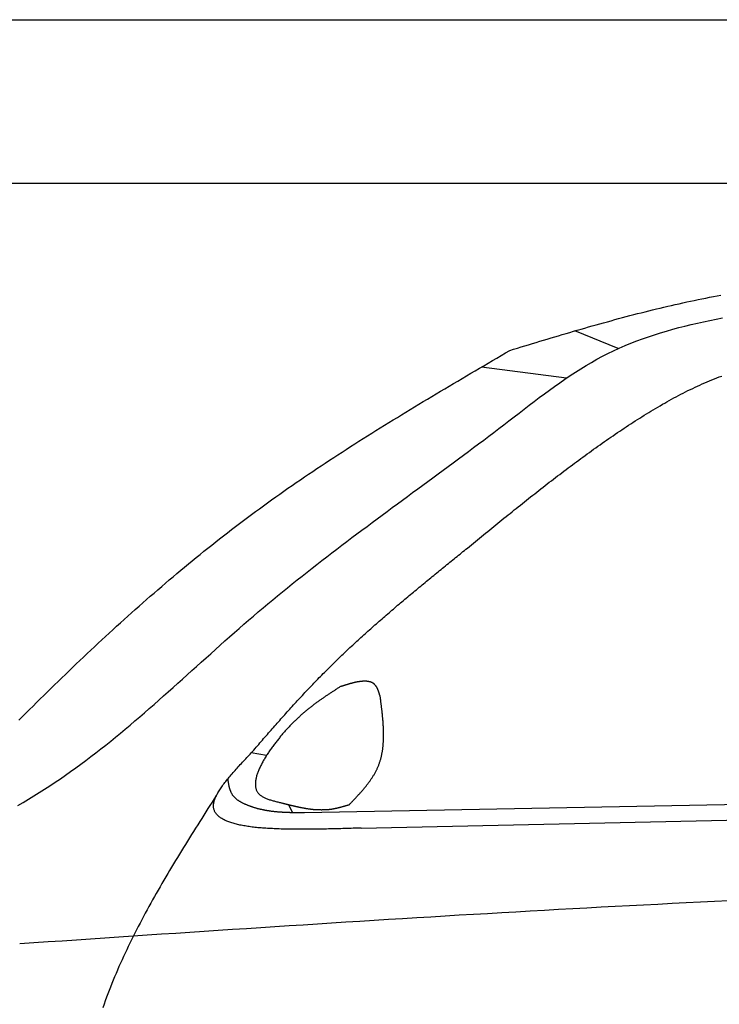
# Model space of a CAD drawing. Extents: x 562 to 7231, y 5467 to 12826.
# Tile 48 of 74: x 2742 to 3597, y 11313 to 12516. Entities that reach past the tile are written whole.
import ezdxf

# ---------------------------------------------------------------- set-up
doc = ezdxf.new("R2010")
doc.units = 0
doc.layers.get('0').update_dxf_attribs({"linetype": 'CONTINUOUS'})
doc.layers.add('CAR', color=10, linetype='CONTINUOUS')

msp = doc.modelspace()

# ---------------------------------------------------------------- linework, layer by layer
for p, q in [((872.775, 12515.902), (6472.775, 12515.902)), ((6272.775, 12315.902), (1072.775, 12315.902))]:
    msp.add_line(p, q)
at = {"layer": 'CAR'}
for p, q in [((3473.46, 12113.938), (3420.318, 12135.525)), ((3410.153, 12077.856), (3306.366, 12091.374)), ((3043.908, 11616.789), (3025.326, 11620.041)), ((5324.735, 11588.293), (3090.19, 11546.805)), ((3159.672, 11528.063), (5331.428, 11575.054)), ((3070.828, 11556.727), (3075.549, 11546.895))]:
    msp.add_line(p, q, dxfattribs=at)
for points in [[(3341.19, 12111.8, 0), (3345.76, 12113.2, 0), (3350.33, 12114.6, 0), (3354.9, 12116, 0), (3359.48, 12117.4, 0), (3364.05, 12118.7, 0), (3368.62, 12120.1, 0), (3373.19, 12121.5, 0), (3377.76, 12122.9, 0), (3382.33, 12124.3, 0), (3386.91, 12125.6, 0), (3391.48, 12127, 0), (3396.06, 12128.4, 0), (3400.63, 12129.7, 0), (3405.21, 12131.1, 0), (3409.79, 12132.4, 0), (3414.36, 12133.8, 0), (3418.94, 12135.1, 0), (3423.52, 12136.5, 0), (3428.11, 12137.8, 0), (3432.69, 12139.1, 0), (3437.27, 12140.4, 0), (3441.86, 12141.7, 0), (3446.45, 12143, 0), (3451.03, 12144.3, 0), (3455.62, 12145.6, 0), (3460.22, 12146.9, 0), (3464.81, 12148.1, 0), (3469.4, 12149.4, 0), (3474, 12150.6, 0), (3478.6, 12151.9, 0), (3483.2, 12153.1, 0), (3487.81, 12154.3, 0), (3492.41, 12155.5, 0), (3497.02, 12156.7, 0), (3501.63, 12157.9, 0), (3506.24, 12159, 0), (3510.85, 12160.2, 0), (3515.47, 12161.3, 0), (3520.09, 12162.5, 0), (3524.71, 12163.6, 0), (3529.34, 12164.7, 0), (3533.96, 12165.8, 0), (3538.59, 12166.8, 0), (3543.23, 12167.9, 0), (3547.86, 12168.9, 0), (3552.5, 12170, 0), (3557.14, 12171, 0), (3561.78, 12172, 0), (3566.43, 12172.9, 0), (3571.08, 12173.9, 0), (3575.73, 12174.9, 0), (3580.39, 12175.8, 0), (3585.05, 12176.7, 0), (3589.71, 12177.6, 0), (3594.37, 12178.5, 0), (3599.03, 12179.4, 0)], [(2739.96, 11555.7, 0), (2746.63, 11559.5, 0), (2753.26, 11563.4, 0), (2759.84, 11567.4, 0), (2766.38, 11571.5, 0), (2772.87, 11575.6, 0), (2779.32, 11579.7, 0), (2785.72, 11584, 0), (2792.07, 11588.3, 0), (2798.39, 11592.7, 0), (2804.66, 11597.1, 0), (2810.89, 11601.6, 0), (2817.09, 11606.1, 0), (2823.25, 11610.7, 0), (2829.38, 11615.4, 0), (2835.47, 11620.1, 0), (2841.53, 11624.8, 0), (2847.56, 11629.6, 0), (2853.57, 11634.4, 0), (2859.54, 11639.3, 0), (2865.49, 11644.2, 0), (2871.42, 11649.1, 0), (2877.33, 11654, 0), (2883.21, 11659, 0), (2889.08, 11664.1, 0), (2894.92, 11669.1, 0), (2900.75, 11674.2, 0), (2906.57, 11679.3, 0), (2912.37, 11684.4, 0), (2918.16, 11689.5, 0), (2923.94, 11694.6, 0), (2929.71, 11699.8, 0), (2935.48, 11705, 0), (2941.23, 11710.1, 0), (2946.99, 11715.3, 0), (2952.74, 11720.5, 0), (2958.49, 11725.7, 0), (2964.24, 11730.9, 0), (2969.99, 11736, 0), (2975.74, 11741.2, 0), (2981.5, 11746.4, 0), (2987.27, 11751.5, 0), (2993.04, 11756.7, 0), (2998.82, 11761.8, 0), (3004.62, 11766.9, 0), (3010.42, 11772, 0), (3016.24, 11777.1, 0), (3022.08, 11782.1, 0), (3027.93, 11787.2, 0), (3033.8, 11792.2, 0), (3039.69, 11797.1, 0), (3045.59, 11802.1, 0), (3051.52, 11807, 0), (3057.46, 11811.9, 0), (3063.41, 11816.8, 0), (3069.39, 11821.6, 0), (3075.37, 11826.4, 0), (3081.38, 11831.3, 0), (3087.39, 11836, 0), (3093.43, 11840.8, 0), (3099.47, 11845.6, 0), (3105.53, 11850.3, 0), (3111.6, 11855, 0), (3117.68, 11859.7, 0), (3123.77, 11864.4, 0), (3129.87, 11869, 0), (3135.99, 11873.7, 0), (3142.11, 11878.3, 0), (3148.24, 11883, 0), (3154.38, 11887.6, 0), (3160.53, 11892.2, 0), (3166.69, 11896.8, 0), (3172.85, 11901.4, 0), (3179.02, 11906, 0), (3185.2, 11910.6, 0), (3191.38, 11915.1, 0), (3197.57, 11919.7, 0), (3203.76, 11924.3, 0), (3209.95, 11928.9, 0), (3216.15, 11933.4, 0), (3222.35, 11938, 0), (3228.56, 11942.5, 0), (3234.76, 11947.1, 0), (3240.97, 11951.7, 0), (3247.18, 11956.2, 0), (3253.39, 11960.8, 0), (3259.6, 11965.4, 0), (3265.8, 11970, 0), (3272.01, 11974.6, 0), (3278.22, 11979.2, 0), (3284.42, 11983.8, 0), (3290.62, 11988.4, 0), (3296.81, 11993, 0), (3303.01, 11997.7, 0), (3309.2, 12002.3, 0), (3315.38, 12007, 0), (3321.56, 12011.6, 0), (3327.73, 12016.3, 0), (3333.9, 12021, 0), (3340.06, 12025.8, 0), (3346.21, 12030.5, 0), (3352.36, 12035.2, 0), (3358.52, 12040, 0), (3364.68, 12044.7, 0), (3370.86, 12049.4, 0), (3377.05, 12054.1, 0), (3383.26, 12058.7, 0), (3389.5, 12063.3, 0), (3395.77, 12067.8, 0), (3402.07, 12072.3, 0), (3408.4, 12076.7, 0), (3414.79, 12081, 0), (3421.21, 12085.2, 0), (3427.69, 12089.3, 0), (3434.23, 12093.3, 0), (3440.83, 12097.2, 0), (3447.49, 12100.9, 0), (3454.21, 12104.6, 0), (3461.02, 12108, 0), (3467.89, 12111.4, 0), (3474.84, 12114.6, 0), (3481.86, 12117.6, 0), (3488.94, 12120.5, 0), (3496.08, 12123.3, 0), (3503.28, 12126, 0), (3510.54, 12128.5, 0), (3517.85, 12130.9, 0), (3525.2, 12133.2, 0), (3532.6, 12135.5, 0), (3540.05, 12137.6, 0), (3547.53, 12139.6, 0), (3555.05, 12141.5, 0), (3562.59, 12143.3, 0), (3570.17, 12145.1, 0), (3577.77, 12146.8, 0), (3585.4, 12148.4, 0), (3593.04, 12149.9, 0), (3600.7, 12151.4, 0)], [(2741.24, 11659.8, 0), (2745.6, 11664.2, 0), (2749.95, 11668.5, 0), (2754.31, 11672.9, 0), (2758.68, 11677.2, 0), (2763.05, 11681.5, 0), (2767.43, 11685.9, 0), (2771.81, 11690.2, 0), (2776.2, 11694.5, 0), (2780.59, 11698.8, 0), (2784.99, 11703.1, 0), (2789.4, 11707.3, 0), (2793.81, 11711.6, 0), (2798.23, 11715.9, 0), (2802.66, 11720.1, 0), (2807.09, 11724.4, 0), (2811.53, 11728.6, 0), (2815.98, 11732.9, 0), (2820.43, 11737.1, 0), (2824.89, 11741.3, 0), (2829.36, 11745.5, 0), (2833.83, 11749.7, 0), (2838.32, 11753.9, 0), (2842.81, 11758.1, 0), (2847.31, 11762.2, 0), (2851.81, 11766.4, 0), (2856.33, 11770.5, 0), (2860.85, 11774.7, 0), (2865.38, 11778.8, 0), (2869.93, 11782.9, 0), (2874.47, 11787, 0), (2879.03, 11791.1, 0), (2883.6, 11795.1, 0), (2888.18, 11799.2, 0), (2892.76, 11803.3, 0), (2897.36, 11807.3, 0), (2901.96, 11811.3, 0), (2906.57, 11815.3, 0), (2911.2, 11819.3, 0), (2915.83, 11823.3, 0), (2920.47, 11827.3, 0), (2925.13, 11831.3, 0), (2929.79, 11835.2, 0), (2934.47, 11839.2, 0), (2939.15, 11843.1, 0), (2943.85, 11847, 0), (2948.56, 11850.9, 0), (2953.27, 11854.8, 0), (2958, 11858.6, 0), (2962.74, 11862.5, 0), (2967.49, 11866.3, 0), (2972.26, 11870.2, 0), (2977.03, 11874, 0), (2981.82, 11877.8, 0), (2986.62, 11881.5, 0), (2991.43, 11885.3, 0), (2996.25, 11889, 0), (3001.08, 11892.8, 0), (3005.93, 11896.5, 0), (3010.79, 11900.2, 0), (3015.67, 11903.9, 0), (3020.55, 11907.5, 0), (3025.45, 11911.2, 0), (3030.36, 11914.8, 0), (3035.29, 11918.4, 0), (3040.22, 11922, 0), (3045.17, 11925.6, 0), (3050.14, 11929.2, 0), (3055.11, 11932.7, 0), (3060.1, 11936.2, 0), (3065.1, 11939.8, 0), (3070.11, 11943.3, 0), (3075.13, 11946.8, 0), (3080.16, 11950.2, 0), (3085.21, 11953.7, 0), (3090.26, 11957.1, 0), (3095.33, 11960.6, 0), (3100.4, 11964, 0), (3105.49, 11967.4, 0), (3110.58, 11970.8, 0), (3115.69, 11974.2, 0), (3120.8, 11977.5, 0), (3125.93, 11980.9, 0), (3131.06, 11984.2, 0), (3136.2, 11987.6, 0), (3141.35, 11990.9, 0), (3146.51, 11994.2, 0), (3151.67, 11997.5, 0), (3156.85, 12000.8, 0), (3162.03, 12004.1, 0), (3167.22, 12007.4, 0), (3172.42, 12010.6, 0), (3177.62, 12013.9, 0), (3182.83, 12017.1, 0), (3188.04, 12020.4, 0), (3193.27, 12023.6, 0), (3198.5, 12026.8, 0), (3203.73, 12030, 0), (3208.97, 12033.2, 0), (3214.22, 12036.4, 0), (3219.47, 12039.6, 0), (3224.73, 12042.8, 0), (3229.99, 12046, 0), (3235.25, 12049.2, 0), (3240.52, 12052.3, 0), (3245.8, 12055.5, 0), (3251.07, 12058.6, 0), (3256.36, 12061.8, 0), (3261.64, 12064.9, 0), (3266.93, 12068.1, 0), (3272.22, 12071.2, 0), (3277.52, 12074.4, 0), (3282.81, 12077.5, 0), (3288.11, 12080.6, 0), (3293.42, 12083.8, 0), (3298.72, 12086.9, 0), (3304.02, 12090, 0), (3309.33, 12093.1, 0), (3314.64, 12096.2, 0), (3319.95, 12099.4, 0), (3325.26, 12102.5, 0), (3330.57, 12105.6, 0), (3335.88, 12108.7, 0), (3341.19, 12111.8, 0)], [(3289.24, 11870.2, 0), (3291.72, 11872.2, 0), (3294.2, 11874.3, 0), (3296.68, 11876.3, 0), (3299.17, 11878.3, 0), (3301.65, 11880.4, 0), (3304.13, 11882.4, 0), (3306.61, 11884.4, 0), (3309.1, 11886.5, 0), (3311.58, 11888.5, 0), (3314.06, 11890.5, 0), (3316.55, 11892.5, 0), (3319.04, 11894.6, 0), (3321.52, 11896.6, 0), (3324.01, 11898.6, 0), (3326.5, 11900.6, 0), (3328.99, 11902.7, 0), (3331.48, 11904.7, 0), (3333.97, 11906.7, 0), (3336.47, 11908.7, 0), (3338.96, 11910.7, 0), (3341.46, 11912.7, 0), (3343.96, 11914.7, 0), (3346.46, 11916.8, 0), (3348.96, 11918.8, 0), (3351.47, 11920.8, 0), (3353.97, 11922.8, 0), (3356.48, 11924.8, 0), (3358.99, 11926.8, 0), (3361.5, 11928.8, 0), (3364.02, 11930.8, 0), (3366.53, 11932.8, 0), (3369.05, 11934.7, 0), (3371.57, 11936.7, 0), (3374.1, 11938.7, 0), (3376.63, 11940.7, 0), (3379.16, 11942.7, 0), (3381.69, 11944.7, 0), (3384.22, 11946.6, 0), (3386.76, 11948.6, 0), (3389.3, 11950.6, 0), (3391.85, 11952.5, 0), (3394.39, 11954.5, 0), (3396.94, 11956.4, 0), (3399.5, 11958.4, 0), (3402.05, 11960.3, 0), (3404.61, 11962.3, 0), (3407.18, 11964.2, 0), (3409.75, 11966.2, 0), (3412.32, 11968.1, 0), (3414.89, 11970, 0), (3417.47, 11972, 0), (3420.06, 11973.9, 0), (3422.64, 11975.8, 0), (3425.23, 11977.7, 0), (3427.83, 11979.6, 0), (3430.43, 11981.5, 0), (3433.03, 11983.4, 0), (3435.64, 11985.3, 0), (3438.25, 11987.2, 0), (3440.87, 11989.1, 0), (3443.49, 11991, 0), (3446.12, 11992.8, 0), (3448.75, 11994.7, 0), (3451.38, 11996.6, 0), (3454.03, 11998.4, 0), (3456.67, 12000.3, 0), (3459.32, 12002.1, 0), (3461.98, 12004, 0), (3464.64, 12005.8, 0), (3467.31, 12007.6, 0), (3469.98, 12009.5, 0), (3472.66, 12011.3, 0), (3475.34, 12013.1, 0), (3478.03, 12014.9, 0), (3480.72, 12016.7, 0), (3483.42, 12018.5, 0), (3486.13, 12020.3, 0), (3488.84, 12022.1, 0), (3491.56, 12023.8, 0), (3494.28, 12025.6, 0), (3497.01, 12027.4, 0), (3499.75, 12029.1, 0), (3502.49, 12030.8, 0), (3505.24, 12032.5, 0), (3507.99, 12034.2, 0), (3510.75, 12035.9, 0), (3513.52, 12037.6, 0), (3516.29, 12039.3, 0), (3519.08, 12041, 0), (3521.86, 12042.6, 0), (3524.66, 12044.2, 0), (3527.46, 12045.9, 0), (3530.27, 12047.5, 0), (3533.08, 12049, 0), (3535.9, 12050.6, 0), (3538.73, 12052.2, 0), (3541.57, 12053.7, 0), (3544.41, 12055.2, 0), (3547.26, 12056.8, 0), (3550.12, 12058.2, 0), (3552.99, 12059.7, 0), (3555.86, 12061.2, 0), (3558.74, 12062.6, 0), (3561.63, 12064, 0), (3564.52, 12065.4, 0), (3567.43, 12066.8, 0), (3570.34, 12068.1, 0), (3573.26, 12069.5, 0), (3576.19, 12070.8, 0), (3579.12, 12072.1, 0), (3582.07, 12073.4, 0), (3585.02, 12074.6, 0), (3587.98, 12075.8, 0), (3590.95, 12077, 0), (3593.92, 12078.2, 0), (3596.91, 12079.3, 0), (3599.9, 12080.5, 0)], [(3025.33, 11620, 0), (3026.83, 11621.8, 0), (3028.33, 11623.5, 0), (3029.84, 11625.2, 0), (3031.34, 11627, 0), (3032.85, 11628.7, 0), (3034.35, 11630.4, 0), (3035.86, 11632.2, 0), (3037.36, 11633.9, 0), (3038.87, 11635.6, 0), (3040.38, 11637.4, 0), (3041.88, 11639.1, 0), (3043.39, 11640.8, 0), (3044.9, 11642.5, 0), (3046.41, 11644.3, 0), (3047.92, 11646, 0), (3049.43, 11647.7, 0), (3050.94, 11649.4, 0), (3052.46, 11651.2, 0), (3053.97, 11652.9, 0), (3055.49, 11654.6, 0), (3057.01, 11656.3, 0), (3058.52, 11658, 0), (3060.05, 11659.7, 0), (3061.57, 11661.5, 0), (3063.09, 11663.2, 0), (3064.61, 11664.9, 0), (3066.14, 11666.6, 0), (3067.67, 11668.3, 0), (3069.2, 11670, 0), (3070.73, 11671.7, 0), (3072.26, 11673.4, 0), (3073.8, 11675.1, 0), (3075.34, 11676.8, 0), (3076.88, 11678.5, 0), (3078.42, 11680.2, 0), (3079.96, 11681.9, 0), (3081.51, 11683.6, 0), (3083.06, 11685.3, 0), (3084.61, 11687, 0), (3086.17, 11688.6, 0), (3087.72, 11690.3, 0), (3089.28, 11692, 0), (3090.84, 11693.7, 0), (3092.41, 11695.3, 0), (3093.98, 11697, 0), (3095.55, 11698.7, 0), (3097.12, 11700.3, 0), (3098.7, 11702, 0), (3100.28, 11703.6, 0), (3101.86, 11705.3, 0), (3103.44, 11706.9, 0), (3105.03, 11708.6, 0), (3106.63, 11710.2, 0), (3108.22, 11711.9, 0), (3109.82, 11713.5, 0), (3111.42, 11715.1, 0), (3113.03, 11716.8, 0), (3114.64, 11718.4, 0), (3116.25, 11720, 0), (3117.87, 11721.6, 0), (3119.49, 11723.2, 0), (3121.11, 11724.8, 0), (3122.74, 11726.5, 0), (3124.37, 11728.1, 0), (3126, 11729.7, 0), (3127.64, 11731.3, 0), (3129.28, 11732.8, 0), (3130.92, 11734.4, 0), (3132.57, 11736, 0), (3134.22, 11737.6, 0), (3135.87, 11739.2, 0), (3137.53, 11740.8, 0), (3139.19, 11742.3, 0), (3140.85, 11743.9, 0), (3142.51, 11745.5, 0), (3144.18, 11747, 0), (3145.85, 11748.6, 0), (3147.52, 11750.2, 0), (3149.2, 11751.7, 0), (3150.88, 11753.3, 0), (3152.56, 11754.8, 0), (3154.24, 11756.4, 0), (3155.93, 11757.9, 0), (3157.62, 11759.5, 0), (3159.31, 11761, 0), (3161, 11762.6, 0), (3162.7, 11764.1, 0), (3164.4, 11765.6, 0), (3166.1, 11767.2, 0), (3167.81, 11768.7, 0), (3169.51, 11770.2, 0), (3171.22, 11771.7, 0), (3172.93, 11773.3, 0), (3174.65, 11774.8, 0), (3176.36, 11776.3, 0), (3178.08, 11777.8, 0), (3179.8, 11779.3, 0), (3181.52, 11780.8, 0), (3183.25, 11782.3, 0), (3184.97, 11783.8, 0), (3186.7, 11785.3, 0), (3188.43, 11786.8, 0), (3190.16, 11788.3, 0), (3191.9, 11789.8, 0), (3193.63, 11791.3, 0), (3195.37, 11792.8, 0), (3197.11, 11794.3, 0), (3198.85, 11795.8, 0), (3200.6, 11797.3, 0), (3202.34, 11798.8, 0), (3204.09, 11800.3, 0), (3205.84, 11801.8, 0), (3207.59, 11803.2, 0), (3209.34, 11804.7, 0), (3211.09, 11806.2, 0), (3212.85, 11807.7, 0), (3214.6, 11809.1, 0), (3216.36, 11810.6, 0), (3218.12, 11812.1, 0), (3219.88, 11813.6, 0), (3221.64, 11815, 0), (3223.4, 11816.5, 0), (3225.17, 11818, 0), (3226.93, 11819.4, 0), (3228.7, 11820.9, 0), (3230.47, 11822.4, 0), (3232.24, 11823.8, 0), (3234.01, 11825.3, 0), (3235.78, 11826.7, 0), (3237.55, 11828.2, 0), (3239.32, 11829.7, 0), (3241.1, 11831.1, 0), (3242.87, 11832.6, 0), (3244.65, 11834, 0), (3246.43, 11835.5, 0), (3248.2, 11836.9, 0), (3249.98, 11838.4, 0), (3251.76, 11839.8, 0), (3253.54, 11841.3, 0), (3255.32, 11842.7, 0), (3257.1, 11844.2, 0), (3258.89, 11845.6, 0), (3260.67, 11847.1, 0), (3262.45, 11848.5, 0), (3264.24, 11850, 0), (3266.02, 11851.4, 0), (3267.8, 11852.9, 0), (3269.59, 11854.3, 0), (3271.37, 11855.8, 0), (3273.16, 11857.2, 0), (3274.95, 11858.7, 0), (3276.73, 11860.1, 0), (3278.52, 11861.6, 0), (3280.31, 11863, 0), (3282.09, 11864.4, 0), (3283.88, 11865.9, 0), (3285.67, 11867.3, 0), (3287.45, 11868.8, 0), (3289.24, 11870.2, 0)], [(3182.85, 11688.4, 0), (3182.74, 11688.8, 0), (3182.64, 11689.2, 0), (3182.53, 11689.6, 0), (3182.42, 11690, 0), (3182.31, 11690.3, 0), (3182.2, 11690.7, 0), (3182.09, 11691.1, 0), (3181.98, 11691.5, 0), (3181.87, 11691.8, 0), (3181.75, 11692.2, 0), (3181.64, 11692.6, 0), (3181.52, 11693, 0), (3181.41, 11693.3, 0), (3181.29, 11693.7, 0), (3181.17, 11694.1, 0), (3181.05, 11694.4, 0), (3180.93, 11694.8, 0), (3180.8, 11695.1, 0), (3180.68, 11695.5, 0), (3180.55, 11695.8, 0), (3180.42, 11696.2, 0), (3180.29, 11696.5, 0), (3180.15, 11696.9, 0), (3180.01, 11697.2, 0), (3179.87, 11697.5, 0), (3179.73, 11697.9, 0), (3179.59, 11698.2, 0), (3179.44, 11698.5, 0), (3179.29, 11698.8, 0), (3179.14, 11699.2, 0), (3178.98, 11699.5, 0), (3178.82, 11699.8, 0), (3178.66, 11700.1, 0), (3178.49, 11700.3, 0), (3178.32, 11700.6, 0), (3178.14, 11700.9, 0), (3177.97, 11701.2, 0), (3177.78, 11701.5, 0), (3177.6, 11701.7, 0), (3177.41, 11702, 0), (3177.22, 11702.2, 0), (3177.02, 11702.5, 0), (3176.82, 11702.7, 0), (3176.61, 11702.9, 0), (3176.4, 11703.2, 0), (3176.18, 11703.4, 0), (3175.96, 11703.6, 0), (3175.74, 11703.8, 0), (3175.51, 11704, 0), (3175.28, 11704.2, 0), (3175.05, 11704.4, 0), (3174.81, 11704.6, 0), (3174.57, 11704.7, 0), (3174.32, 11704.9, 0), (3174.07, 11705.1, 0), (3173.82, 11705.2, 0), (3173.56, 11705.4, 0), (3173.3, 11705.5, 0), (3173.03, 11705.7, 0), (3172.76, 11705.8, 0), (3172.49, 11705.9, 0), (3172.21, 11706.1, 0), (3171.93, 11706.2, 0), (3171.65, 11706.3, 0), (3171.37, 11706.4, 0), (3171.08, 11706.5, 0), (3170.78, 11706.6, 0), (3170.49, 11706.7, 0), (3170.19, 11706.8, 0), (3169.88, 11706.9, 0), (3169.58, 11706.9, 0), (3169.27, 11707, 0), (3168.96, 11707.1, 0), (3168.64, 11707.1, 0), (3168.32, 11707.2, 0), (3168, 11707.3, 0), (3167.67, 11707.3, 0), (3167.35, 11707.4, 0), (3167.02, 11707.4, 0), (3166.68, 11707.4, 0), (3166.35, 11707.5, 0), (3166.01, 11707.5, 0), (3165.67, 11707.5, 0), (3165.32, 11707.5, 0), (3164.97, 11707.5, 0), (3164.62, 11707.6, 0), (3164.27, 11707.6, 0), (3163.91, 11707.6, 0), (3163.56, 11707.6, 0), (3163.2, 11707.6, 0), (3162.83, 11707.6, 0), (3162.47, 11707.5, 0), (3162.1, 11707.5, 0), (3161.73, 11707.5, 0), (3161.36, 11707.5, 0), (3160.98, 11707.5, 0), (3160.61, 11707.4, 0), (3160.23, 11707.4, 0), (3159.84, 11707.4, 0), (3159.46, 11707.3, 0), (3159.07, 11707.3, 0), (3158.69, 11707.2, 0), (3158.3, 11707.2, 0), (3157.9, 11707.1, 0), (3157.51, 11707.1, 0), (3157.11, 11707, 0), (3156.72, 11706.9, 0), (3156.32, 11706.9, 0), (3155.92, 11706.8, 0), (3155.51, 11706.7, 0), (3155.11, 11706.7, 0), (3154.7, 11706.6, 0), (3154.29, 11706.5, 0), (3153.88, 11706.4, 0), (3153.47, 11706.3, 0), (3153.05, 11706.2, 0), (3152.64, 11706.2, 0), (3152.22, 11706.1, 0), (3151.8, 11706, 0), (3151.39, 11705.9, 0), (3150.96, 11705.8, 0), (3150.54, 11705.7, 0), (3150.12, 11705.6, 0), (3149.69, 11705.5, 0), (3149.27, 11705.4, 0), (3148.84, 11705.3, 0), (3148.41, 11705.1, 0), (3147.98, 11705, 0), (3147.55, 11704.9, 0), (3147.12, 11704.8, 0), (3146.68, 11704.7, 0), (3146.25, 11704.6, 0), (3145.82, 11704.5, 0), (3145.38, 11704.3, 0), (3144.94, 11704.2, 0), (3144.5, 11704.1, 0), (3144.07, 11704, 0), (3143.63, 11703.8, 0), (3143.19, 11703.7, 0), (3142.75, 11703.6, 0), (3142.3, 11703.5, 0), (3141.86, 11703.3, 0), (3141.42, 11703.2, 0), (3140.98, 11703.1, 0), (3140.53, 11702.9, 0), (3140.09, 11702.8, 0), (3139.64, 11702.7, 0), (3139.2, 11702.5, 0), (3138.75, 11702.4, 0), (3138.3, 11702.2, 0), (3137.86, 11702.1, 0), (3137.41, 11702, 0), (3136.96, 11701.8, 0), (3136.52, 11701.7, 0), (3136.07, 11701.6, 0), (3135.62, 11701.4, 0), (3135.17, 11701.3, 0), (3134.73, 11701.1, 0), (3134.28, 11701, 0)], [(3134.28, 11701, 0), (3133.49, 11700.5, 0), (3132.7, 11700, 0), (3131.91, 11699.5, 0), (3131.12, 11699, 0), (3130.33, 11698.5, 0), (3129.54, 11698, 0), (3128.75, 11697.5, 0), (3127.96, 11696.9, 0), (3127.18, 11696.4, 0), (3126.39, 11695.9, 0), (3125.6, 11695.4, 0), (3124.81, 11694.9, 0), (3124.02, 11694.4, 0), (3123.23, 11693.9, 0), (3122.44, 11693.4, 0), (3121.65, 11692.8, 0), (3120.86, 11692.3, 0), (3120.07, 11691.8, 0), (3119.28, 11691.3, 0), (3118.49, 11690.7, 0), (3117.7, 11690.2, 0), (3116.91, 11689.7, 0), (3116.12, 11689.1, 0), (3115.33, 11688.6, 0), (3114.54, 11688.1, 0), (3113.75, 11687.5, 0), (3112.96, 11687, 0), (3112.17, 11686.4, 0), (3111.38, 11685.9, 0), (3110.58, 11685.3, 0), (3109.79, 11684.8, 0), (3109, 11684.2, 0), (3108.21, 11683.7, 0), (3107.42, 11683.1, 0), (3106.63, 11682.5, 0), (3105.84, 11681.9, 0), (3105.04, 11681.4, 0), (3104.25, 11680.8, 0), (3103.46, 11680.2, 0), (3102.67, 11679.6, 0), (3101.88, 11679, 0), (3101.08, 11678.4, 0), (3100.29, 11677.8, 0), (3099.5, 11677.2, 0), (3098.7, 11676.6, 0), (3097.91, 11676, 0), (3097.12, 11675.3, 0), (3096.32, 11674.7, 0), (3095.53, 11674.1, 0), (3094.74, 11673.4, 0), (3093.94, 11672.8, 0), (3093.15, 11672.1, 0), (3092.35, 11671.5, 0), (3091.56, 11670.8, 0), (3090.76, 11670.1, 0), (3089.97, 11669.5, 0), (3089.17, 11668.8, 0), (3088.38, 11668.1, 0), (3087.58, 11667.4, 0), (3086.79, 11666.7, 0), (3085.99, 11666, 0), (3085.19, 11665.3, 0), (3084.4, 11664.6, 0), (3083.6, 11663.8, 0), (3082.8, 11663.1, 0), (3082, 11662.4, 0), (3081.21, 11661.6, 0), (3080.41, 11660.9, 0), (3079.61, 11660.1, 0), (3078.81, 11659.3, 0), (3078.01, 11658.6, 0), (3077.21, 11657.8, 0), (3076.41, 11657, 0), (3075.61, 11656.2, 0), (3074.81, 11655.4, 0), (3074.01, 11654.5, 0), (3073.21, 11653.7, 0), (3072.41, 11652.9, 0), (3071.61, 11652, 0), (3070.81, 11651.2, 0), (3070.01, 11650.3, 0), (3069.21, 11649.5, 0), (3068.4, 11648.6, 0), (3067.6, 11647.7, 0), (3066.8, 11646.8, 0), (3066, 11645.9, 0), (3065.19, 11645, 0), (3064.39, 11644.1, 0), (3063.58, 11643.1, 0), (3062.78, 11642.2, 0), (3061.97, 11641.2, 0), (3061.17, 11640.3, 0), (3060.36, 11639.3, 0), (3059.56, 11638.3, 0), (3058.75, 11637.3, 0), (3057.94, 11636.3, 0), (3057.14, 11635.3, 0), (3056.33, 11634.3, 0), (3055.53, 11633.2, 0), (3054.72, 11632.2, 0), (3053.92, 11631.1, 0), (3053.12, 11630.1, 0), (3052.33, 11629, 0), (3051.54, 11627.9, 0), (3050.76, 11626.9, 0), (3049.98, 11625.8, 0), (3049.21, 11624.7, 0), (3048.44, 11623.6, 0), (3047.68, 11622.5, 0), (3046.93, 11621.4, 0), (3046.19, 11620.3, 0), (3045.45, 11619.2, 0), (3044.73, 11618.1, 0), (3044.02, 11617, 0), (3043.31, 11615.8, 0), (3042.62, 11614.7, 0), (3041.95, 11613.6, 0), (3041.28, 11612.5, 0), (3040.63, 11611.4, 0), (3039.99, 11610.3, 0), (3039.36, 11609.2, 0), (3038.76, 11608, 0), (3038.16, 11606.9, 0), (3037.59, 11605.8, 0), (3037.03, 11604.7, 0), (3036.49, 11603.6, 0), (3035.96, 11602.5, 0), (3035.46, 11601.4, 0), (3034.97, 11600.4, 0), (3034.51, 11599.3, 0), (3034.06, 11598.2, 0), (3033.64, 11597.1, 0), (3033.24, 11596.1, 0), (3032.86, 11595, 0), (3032.5, 11594, 0), (3032.17, 11593, 0), (3031.86, 11591.9, 0), (3031.58, 11590.9, 0), (3031.32, 11589.9, 0), (3031.09, 11588.9, 0), (3030.89, 11587.9, 0), (3030.71, 11587, 0), (3030.56, 11586, 0), (3030.44, 11585.1, 0), (3030.35, 11584.1, 0), (3030.28, 11583.2, 0), (3030.25, 11582.3, 0), (3030.25, 11581.4, 0), (3030.28, 11580.5, 0), (3030.34, 11579.7, 0), (3030.44, 11578.8, 0), (3030.57, 11578, 0), (3030.73, 11577.2, 0), (3030.93, 11576.4, 0), (3031.16, 11575.6, 0), (3031.43, 11574.9, 0), (3031.74, 11574.1, 0), (3032.08, 11573.4, 0), (3032.46, 11572.7, 0), (3032.88, 11572, 0), (3033.33, 11571.4, 0), (3033.83, 11570.7, 0), (3034.36, 11570.1, 0), (3034.94, 11569.5, 0), (3035.56, 11568.9, 0), (3036.22, 11568.4, 0), (3036.91, 11567.8, 0), (3037.64, 11567.3, 0), (3038.41, 11566.8, 0), (3039.21, 11566.4, 0), (3040.04, 11565.9, 0), (3040.91, 11565.5, 0), (3041.8, 11565.1, 0), (3042.72, 11564.6, 0), (3043.67, 11564.3, 0), (3044.64, 11563.9, 0), (3045.63, 11563.5, 0), (3046.65, 11563.2, 0), (3047.68, 11562.8, 0), (3048.73, 11562.5, 0), (3049.8, 11562.1, 0), (3050.89, 11561.8, 0), (3051.99, 11561.5, 0), (3053.1, 11561.2, 0), (3054.22, 11560.9, 0), (3055.35, 11560.6, 0), (3056.49, 11560.3, 0), (3057.63, 11560.1, 0), (3058.78, 11559.8, 0), (3059.94, 11559.5, 0), (3061.09, 11559.2, 0)], [(3144.86, 11556.7, 0), (3145.51, 11557.3, 0), (3146.16, 11558, 0), (3146.82, 11558.7, 0), (3147.47, 11559.4, 0), (3148.12, 11560.1, 0), (3148.77, 11560.7, 0), (3149.42, 11561.4, 0), (3150.07, 11562.1, 0), (3150.71, 11562.8, 0), (3151.36, 11563.5, 0), (3152, 11564.2, 0), (3152.65, 11564.8, 0), (3153.29, 11565.5, 0), (3153.93, 11566.2, 0), (3154.56, 11566.9, 0), (3155.2, 11567.6, 0), (3155.83, 11568.3, 0), (3156.46, 11569, 0), (3157.09, 11569.6, 0), (3157.71, 11570.3, 0), (3158.33, 11571, 0), (3158.95, 11571.7, 0), (3159.56, 11572.4, 0), (3160.17, 11573.1, 0), (3160.78, 11573.8, 0), (3161.38, 11574.5, 0), (3161.98, 11575.2, 0), (3162.58, 11575.9, 0), (3163.17, 11576.6, 0), (3163.75, 11577.3, 0), (3164.34, 11578, 0), (3164.91, 11578.7, 0), (3165.48, 11579.4, 0), (3166.05, 11580.2, 0), (3166.61, 11580.9, 0), (3167.17, 11581.6, 0), (3167.72, 11582.3, 0), (3168.27, 11583, 0), (3168.81, 11583.7, 0), (3169.34, 11584.5, 0), (3169.87, 11585.2, 0), (3170.39, 11585.9, 0), (3170.9, 11586.6, 0), (3171.41, 11587.4, 0), (3171.91, 11588.1, 0), (3172.41, 11588.9, 0), (3172.89, 11589.6, 0), (3173.37, 11590.3, 0), (3173.85, 11591.1, 0), (3174.31, 11591.8, 0), (3174.77, 11592.6, 0), (3175.22, 11593.3, 0), (3175.66, 11594.1, 0), (3176.1, 11594.8, 0), (3176.52, 11595.6, 0), (3176.94, 11596.4, 0), (3177.35, 11597.1, 0), (3177.75, 11597.9, 0), (3178.14, 11598.7, 0), (3178.52, 11599.5, 0), (3178.89, 11600.2, 0), (3179.26, 11601, 0), (3179.61, 11601.8, 0), (3179.95, 11602.6, 0), (3180.29, 11603.4, 0), (3180.61, 11604.2, 0), (3180.93, 11605, 0), (3181.23, 11605.8, 0), (3181.53, 11606.6, 0), (3181.82, 11607.4, 0), (3182.1, 11608.2, 0), (3182.37, 11609.1, 0), (3182.63, 11609.9, 0), (3182.88, 11610.7, 0), (3183.12, 11611.5, 0), (3183.35, 11612.4, 0), (3183.58, 11613.2, 0), (3183.8, 11614, 0), (3184.01, 11614.9, 0), (3184.21, 11615.7, 0), (3184.4, 11616.6, 0), (3184.58, 11617.4, 0), (3184.76, 11618.3, 0), (3184.93, 11619.1, 0), (3185.09, 11620, 0), (3185.24, 11620.8, 0), (3185.39, 11621.7, 0), (3185.53, 11622.6, 0), (3185.66, 11623.4, 0), (3185.78, 11624.3, 0), (3185.9, 11625.2, 0), (3186.01, 11626, 0), (3186.11, 11626.9, 0), (3186.21, 11627.8, 0), (3186.3, 11628.7, 0), (3186.38, 11629.6, 0), (3186.46, 11630.5, 0), (3186.53, 11631.3, 0), (3186.59, 11632.2, 0), (3186.65, 11633.1, 0), (3186.7, 11634, 0), (3186.75, 11634.9, 0), (3186.79, 11635.8, 0), (3186.82, 11636.7, 0), (3186.85, 11637.6, 0), (3186.87, 11638.5, 0), (3186.89, 11639.4, 0), (3186.9, 11640.4, 0), (3186.91, 11641.3, 0), (3186.91, 11642.2, 0), (3186.91, 11643.1, 0), (3186.9, 11644, 0), (3186.89, 11644.9, 0), (3186.87, 11645.8, 0), (3186.85, 11646.8, 0), (3186.82, 11647.7, 0), (3186.79, 11648.6, 0), (3186.76, 11649.5, 0), (3186.72, 11650.5, 0), (3186.67, 11651.4, 0), (3186.62, 11652.3, 0), (3186.57, 11653.3, 0), (3186.52, 11654.2, 0), (3186.46, 11655.1, 0), (3186.39, 11656.1, 0), (3186.33, 11657, 0), (3186.26, 11658, 0), (3186.19, 11658.9, 0), (3186.11, 11659.8, 0), (3186.03, 11660.8, 0), (3185.95, 11661.7, 0), (3185.86, 11662.7, 0), (3185.77, 11663.6, 0), (3185.68, 11664.6, 0), (3185.59, 11665.5, 0), (3185.5, 11666.5, 0), (3185.4, 11667.4, 0), (3185.3, 11668.4, 0), (3185.19, 11669.3, 0), (3185.09, 11670.3, 0), (3184.98, 11671.2, 0), (3184.88, 11672.2, 0), (3184.77, 11673.1, 0), (3184.65, 11674.1, 0), (3184.54, 11675, 0), (3184.43, 11676, 0), (3184.31, 11676.9, 0), (3184.19, 11677.9, 0), (3184.07, 11678.8, 0), (3183.96, 11679.8, 0), (3183.84, 11680.8, 0), (3183.71, 11681.7, 0), (3183.59, 11682.7, 0), (3183.47, 11683.6, 0), (3183.35, 11684.6, 0), (3183.22, 11685.6, 0), (3183.1, 11686.5, 0), (3182.98, 11687.5, 0), (3182.85, 11688.4, 0)], [(3159.67, 11528.1, 0), (3157.16, 11528, 0), (3154.65, 11527.9, 0), (3152.14, 11527.8, 0), (3149.63, 11527.8, 0), (3147.12, 11527.7, 0), (3144.61, 11527.6, 0), (3142.11, 11527.5, 0), (3139.61, 11527.5, 0), (3137.11, 11527.4, 0), (3134.62, 11527.3, 0), (3132.13, 11527.3, 0), (3129.64, 11527.2, 0), (3127.17, 11527.1, 0), (3124.69, 11527.1, 0), (3122.22, 11527, 0), (3119.76, 11527, 0), (3117.31, 11526.9, 0), (3114.86, 11526.9, 0), (3112.43, 11526.8, 0), (3109.99, 11526.8, 0), (3107.57, 11526.7, 0), (3105.16, 11526.7, 0), (3102.76, 11526.7, 0), (3100.36, 11526.7, 0), (3097.98, 11526.6, 0), (3095.61, 11526.6, 0), (3093.25, 11526.6, 0), (3090.9, 11526.6, 0), (3088.56, 11526.6, 0), (3086.24, 11526.6, 0), (3083.93, 11526.6, 0), (3081.63, 11526.6, 0), (3079.34, 11526.6, 0), (3077.08, 11526.6, 0), (3074.82, 11526.6, 0), (3072.58, 11526.7, 0), (3070.36, 11526.7, 0), (3068.15, 11526.8, 0), (3065.96, 11526.8, 0), (3063.78, 11526.9, 0), (3061.62, 11526.9, 0), (3059.48, 11527, 0), (3057.36, 11527.1, 0), (3055.26, 11527.2, 0), (3053.17, 11527.3, 0), (3051.11, 11527.4, 0), (3049.06, 11527.5, 0), (3047.04, 11527.6, 0), (3045.04, 11527.7, 0), (3043.05, 11527.8, 0), (3041.09, 11528, 0), (3039.15, 11528.1, 0), (3037.24, 11528.3, 0), (3035.34, 11528.5, 0), (3033.47, 11528.6, 0), (3031.63, 11528.8, 0), (3029.81, 11529, 0), (3028.01, 11529.2, 0), (3026.24, 11529.4, 0), (3024.49, 11529.7, 0), (3022.77, 11529.9, 0), (3021.08, 11530.1, 0), (3019.41, 11530.4, 0), (3017.77, 11530.7, 0), (3016.16, 11530.9, 0), (3014.57, 11531.2, 0), (3013.02, 11531.5, 0), (3011.49, 11531.8, 0), (3009.99, 11532.2, 0), (3008.52, 11532.5, 0), (3007.09, 11532.8, 0), (3005.68, 11533.2, 0), (3004.31, 11533.6, 0), (3002.96, 11534, 0), (3001.65, 11534.4, 0), (3000.37, 11534.8, 0), (2999.13, 11535.2, 0), (2997.91, 11535.6, 0), (2996.73, 11536.1, 0), (2995.59, 11536.5, 0), (2994.48, 11537, 0), (2993.4, 11537.5, 0), (2992.36, 11538, 0), (2991.36, 11538.5, 0), (2990.39, 11539, 0), (2989.46, 11539.6, 0), (2988.57, 11540.1, 0), (2987.71, 11540.7, 0), (2986.89, 11541.3, 0), (2986.11, 11541.9, 0), (2985.37, 11542.5, 0), (2984.67, 11543.2, 0), (2984.01, 11543.8, 0), (2983.39, 11544.5, 0), (2982.81, 11545.2, 0), (2982.27, 11545.9, 0), (2981.77, 11546.6, 0), (2981.32, 11547.3, 0), (2980.91, 11548.1, 0), (2980.54, 11548.8, 0), (2980.21, 11549.6, 0), (2979.93, 11550.4, 0), (2979.69, 11551.2, 0), (2979.49, 11552, 0), (2979.34, 11552.9, 0), (2979.24, 11553.8, 0), (2979.18, 11554.7, 0), (2979.17, 11555.6, 0), (2979.2, 11556.5, 0), (2979.29, 11557.4, 0), (2979.42, 11558.4, 0), (2979.59, 11559.4, 0), (2979.82, 11560.4, 0), (2980.09, 11561.4, 0), (2980.41, 11562.4, 0), (2980.78, 11563.5, 0), (2981.19, 11564.5, 0), (2981.65, 11565.6, 0), (2982.15, 11566.7, 0), (2982.69, 11567.9, 0), (2983.27, 11569, 0), (2983.9, 11570.1, 0), (2984.56, 11571.3, 0), (2985.26, 11572.5, 0), (2985.99, 11573.7, 0), (2986.76, 11574.9, 0), (2987.57, 11576.1, 0), (2988.41, 11577.4, 0), (2989.28, 11578.6, 0), (2990.18, 11579.9, 0), (2991.11, 11581.2, 0), (2992.08, 11582.4, 0), (2993.07, 11583.7, 0), (2994.09, 11585.1, 0), (2995.13, 11586.4, 0), (2996.2, 11587.7, 0), (2997.29, 11589, 0), (2998.41, 11590.4, 0), (2999.55, 11591.7, 0), (3000.71, 11593.1, 0), (3001.89, 11594.5, 0), (3003.09, 11595.9, 0), (3004.3, 11597.2, 0), (3005.53, 11598.6, 0), (3006.78, 11600, 0), (3008.05, 11601.4, 0), (3009.32, 11602.9, 0), (3010.61, 11604.3, 0), (3011.91, 11605.7, 0), (3013.22, 11607.1, 0), (3014.55, 11608.5, 0), (3015.87, 11610, 0), (3017.21, 11611.4, 0), (3018.55, 11612.8, 0), (3019.9, 11614.3, 0), (3021.25, 11615.7, 0), (3022.61, 11617.2, 0), (3023.97, 11618.6, 0), (3025.33, 11620, 0)], [(3090.19, 11546.8, 0), (3089.6, 11546.8, 0), (3089, 11546.8, 0), (3088.41, 11546.8, 0), (3087.81, 11546.8, 0), (3087.22, 11546.8, 0), (3086.62, 11546.8, 0), (3086.03, 11546.8, 0), (3085.43, 11546.8, 0), (3084.84, 11546.8, 0), (3084.25, 11546.8, 0), (3083.65, 11546.8, 0), (3083.06, 11546.8, 0), (3082.46, 11546.8, 0), (3081.87, 11546.8, 0), (3081.27, 11546.8, 0), (3080.68, 11546.8, 0), (3080.09, 11546.8, 0), (3079.49, 11546.8, 0), (3078.9, 11546.8, 0), (3078.3, 11546.9, 0), (3077.71, 11546.9, 0), (3077.12, 11546.9, 0), (3076.52, 11546.9, 0), (3075.93, 11546.9, 0), (3075.34, 11546.9, 0), (3074.74, 11546.9, 0), (3074.15, 11546.9, 0), (3073.56, 11546.9, 0), (3072.96, 11546.9, 0), (3072.37, 11547, 0), (3071.78, 11547, 0), (3071.18, 11547, 0), (3070.59, 11547, 0), (3070, 11547, 0), (3069.41, 11547.1, 0), (3068.81, 11547.1, 0), (3068.22, 11547.1, 0), (3067.63, 11547.1, 0), (3067.04, 11547.1, 0), (3066.45, 11547.2, 0), (3065.85, 11547.2, 0), (3065.26, 11547.2, 0), (3064.67, 11547.3, 0), (3064.08, 11547.3, 0), (3063.49, 11547.3, 0), (3062.9, 11547.4, 0), (3062.31, 11547.4, 0), (3061.72, 11547.4, 0), (3061.13, 11547.5, 0), (3060.54, 11547.5, 0), (3059.95, 11547.5, 0), (3059.36, 11547.6, 0), (3058.77, 11547.6, 0), (3058.18, 11547.7, 0), (3057.59, 11547.7, 0), (3057, 11547.8, 0), (3056.41, 11547.8, 0), (3055.82, 11547.9, 0), (3055.24, 11547.9, 0), (3054.65, 11548, 0), (3054.06, 11548.1, 0), (3053.47, 11548.1, 0), (3052.89, 11548.2, 0), (3052.3, 11548.3, 0), (3051.71, 11548.3, 0), (3051.12, 11548.4, 0), (3050.54, 11548.5, 0), (3049.95, 11548.5, 0), (3049.37, 11548.6, 0), (3048.78, 11548.7, 0), (3048.19, 11548.8, 0), (3047.61, 11548.9, 0), (3047.02, 11549, 0), (3046.44, 11549, 0), (3045.86, 11549.1, 0), (3045.27, 11549.2, 0), (3044.69, 11549.3, 0), (3044.1, 11549.4, 0), (3043.52, 11549.5, 0), (3042.94, 11549.6, 0), (3042.36, 11549.7, 0), (3041.77, 11549.9, 0), (3041.19, 11550, 0), (3040.61, 11550.1, 0), (3040.03, 11550.2, 0), (3039.45, 11550.3, 0), (3038.87, 11550.4, 0), (3038.29, 11550.6, 0), (3037.71, 11550.7, 0), (3037.13, 11550.8, 0), (3036.55, 11551, 0), (3035.97, 11551.1, 0), (3035.39, 11551.2, 0), (3034.81, 11551.4, 0), (3034.23, 11551.5, 0), (3033.65, 11551.7, 0), (3033.08, 11551.8, 0), (3032.5, 11552, 0), (3031.92, 11552.2, 0), (3031.35, 11552.3, 0), (3030.77, 11552.5, 0), (3030.19, 11552.7, 0), (3029.62, 11552.8, 0), (3029.04, 11553, 0), (3028.47, 11553.2, 0), (3027.9, 11553.4, 0), (3027.32, 11553.5, 0), (3026.75, 11553.7, 0), (3026.18, 11553.9, 0), (3025.6, 11554.1, 0), (3025.03, 11554.3, 0), (3024.46, 11554.5, 0), (3023.89, 11554.7, 0), (3023.32, 11555, 0), (3022.75, 11555.2, 0), (3022.18, 11555.4, 0), (3021.61, 11555.6, 0), (3021.04, 11555.8, 0), (3020.47, 11556.1, 0), (3019.9, 11556.3, 0), (3019.33, 11556.5, 0), (3018.77, 11556.8, 0), (3018.2, 11557, 0), (3017.63, 11557.3, 0), (3017.07, 11557.5, 0), (3016.51, 11557.8, 0), (3015.95, 11558.1, 0), (3015.39, 11558.3, 0), (3014.84, 11558.6, 0), (3014.29, 11558.9, 0), (3013.75, 11559.2, 0), (3013.2, 11559.5, 0), (3012.67, 11559.8, 0), (3012.14, 11560.1, 0), (3011.61, 11560.4, 0), (3011.09, 11560.7, 0), (3010.58, 11561, 0), (3010.07, 11561.3, 0), (3009.57, 11561.7, 0), (3009.07, 11562, 0), (3008.59, 11562.4, 0), (3008.11, 11562.7, 0), (3007.64, 11563.1, 0), (3007.18, 11563.4, 0), (3006.73, 11563.8, 0), (3006.29, 11564.2, 0), (3005.86, 11564.6, 0), (3005.44, 11565, 0), (3005.03, 11565.4, 0), (3004.64, 11565.8, 0), (3004.25, 11566.2, 0), (3003.88, 11566.7, 0), (3003.51, 11567.1, 0), (3003.17, 11567.5, 0), (3002.83, 11568, 0), (3002.51, 11568.5, 0), (3002.2, 11568.9, 0), (3001.9, 11569.4, 0), (3001.62, 11569.9, 0), (3001.34, 11570.4, 0), (3001.08, 11570.9, 0), (3000.83, 11571.4, 0), (3000.59, 11571.9, 0), (3000.37, 11572.5, 0), (3000.15, 11573, 0), (2999.94, 11573.5, 0), (2999.74, 11574.1, 0), (2999.55, 11574.6, 0), (2999.37, 11575.2, 0), (2999.19, 11575.8, 0), (2999.02, 11576.3, 0), (2998.87, 11576.9, 0), (2998.71, 11577.5, 0), (2998.57, 11578.1, 0), (2998.43, 11578.7, 0), (2998.3, 11579.2, 0), (2998.17, 11579.8, 0), (2998.05, 11580.4, 0), (2997.93, 11581, 0), (2997.82, 11581.6, 0), (2997.71, 11582.2, 0), (2997.61, 11582.9, 0), (2997.51, 11583.5, 0), (2997.41, 11584.1, 0), (2997.31, 11584.7, 0), (2997.22, 11585.3, 0), (2997.13, 11585.9, 0), (2997.04, 11586.5, 0), (2996.95, 11587.2, 0), (2996.86, 11587.8, 0), (2996.77, 11588.4, 0)], [(2982.4, 11567.7, 0), (2979.89, 11563.7, 0), (2977.37, 11559.8, 0), (2974.85, 11555.8, 0), (2972.34, 11551.9, 0), (2969.83, 11547.9, 0), (2967.32, 11543.9, 0), (2964.81, 11540, 0), (2962.31, 11536, 0), (2959.81, 11532, 0), (2957.32, 11528.1, 0), (2954.83, 11524.1, 0), (2952.35, 11520.1, 0), (2949.87, 11516.2, 0), (2947.4, 11512.2, 0), (2944.94, 11508.2, 0), (2942.48, 11504.3, 0), (2940.03, 11500.3, 0), (2937.6, 11496.3, 0), (2935.17, 11492.3, 0), (2932.75, 11488.3, 0), (2930.34, 11484.4, 0), (2927.95, 11480.4, 0), (2925.56, 11476.4, 0), (2923.19, 11472.4, 0), (2920.83, 11468.4, 0), (2918.48, 11464.4, 0), (2916.14, 11460.4, 0), (2913.82, 11456.4, 0), (2911.52, 11452.4, 0), (2909.22, 11448.3, 0), (2906.95, 11444.3, 0), (2904.69, 11440.3, 0), (2902.45, 11436.3, 0), (2900.22, 11432.2, 0), (2898.01, 11428.2, 0), (2895.83, 11424.2, 0), (2893.65, 11420.1, 0), (2891.5, 11416.1, 0), (2889.37, 11412, 0), (2887.26, 11408, 0), (2885.17, 11403.9, 0), (2883.1, 11399.8, 0), (2881.05, 11395.7, 0), (2879.03, 11391.7, 0), (2877.03, 11387.6, 0), (2875.05, 11383.5, 0), (2873.09, 11379.4, 0), (2871.16, 11375.3, 0), (2869.26, 11371.2, 0), (2867.38, 11367, 0), (2865.52, 11362.9, 0), (2863.69, 11358.8, 0), (2861.89, 11354.6, 0), (2860.12, 11350.5, 0), (2858.38, 11346.3, 0), (2856.66, 11342.2, 0), (2854.97, 11338, 0), (2853.32, 11333.8, 0), (2851.69, 11329.7, 0), (2850.09, 11325.5, 0), (2848.53, 11321.3, 0), (2846.99, 11317.1, 0), (2845.49, 11312.8, 0), (2844.03, 11308.6, 0)], [(3061.09, 11559.2, 0), (3061.62, 11559.1, 0), (3062.16, 11558.9, 0), (3062.69, 11558.8, 0), (3063.22, 11558.7, 0), (3063.76, 11558.5, 0), (3064.29, 11558.4, 0), (3064.82, 11558.3, 0), (3065.36, 11558.1, 0), (3065.89, 11558, 0), (3066.43, 11557.8, 0), (3066.96, 11557.7, 0), (3067.49, 11557.6, 0), (3068.03, 11557.4, 0), (3068.56, 11557.3, 0), (3069.09, 11557.2, 0), (3069.63, 11557, 0), (3070.16, 11556.9, 0), (3070.69, 11556.8, 0), (3071.23, 11556.6, 0), (3071.76, 11556.5, 0), (3072.29, 11556.4, 0), (3072.83, 11556.2, 0), (3073.36, 11556.1, 0), (3073.89, 11556, 0), (3074.43, 11555.8, 0), (3074.96, 11555.7, 0), (3075.49, 11555.6, 0), (3076.02, 11555.5, 0), (3076.56, 11555.3, 0), (3077.09, 11555.2, 0), (3077.62, 11555.1, 0), (3078.16, 11555, 0), (3078.69, 11554.8, 0), (3079.22, 11554.7, 0), (3079.75, 11554.6, 0), (3080.29, 11554.5, 0), (3080.82, 11554.4, 0), (3081.35, 11554.3, 0), (3081.88, 11554.1, 0), (3082.42, 11554, 0), (3082.95, 11553.9, 0), (3083.48, 11553.8, 0), (3084.01, 11553.7, 0), (3084.54, 11553.6, 0), (3085.08, 11553.5, 0), (3085.61, 11553.4, 0), (3086.14, 11553.3, 0), (3086.67, 11553.2, 0), (3087.2, 11553.1, 0), (3087.73, 11553, 0), (3088.27, 11552.9, 0), (3088.8, 11552.8, 0), (3089.33, 11552.7, 0), (3089.86, 11552.6, 0), (3090.39, 11552.5, 0), (3090.92, 11552.4, 0), (3091.45, 11552.3, 0), (3091.98, 11552.2, 0), (3092.51, 11552.1, 0), (3093.04, 11552.1, 0), (3093.57, 11552, 0), (3094.1, 11551.9, 0), (3094.63, 11551.8, 0), (3095.16, 11551.7, 0), (3095.69, 11551.7, 0), (3096.22, 11551.6, 0), (3096.75, 11551.5, 0), (3097.28, 11551.5, 0), (3097.81, 11551.4, 0), (3098.34, 11551.3, 0), (3098.87, 11551.3, 0), (3099.4, 11551.2, 0), (3099.93, 11551.2, 0), (3100.46, 11551.1, 0), (3100.99, 11551, 0), (3101.52, 11551, 0), (3102.05, 11551, 0), (3102.57, 11550.9, 0), (3103.1, 11550.9, 0), (3103.63, 11550.8, 0), (3104.16, 11550.8, 0), (3104.69, 11550.8, 0), (3105.21, 11550.7, 0), (3105.74, 11550.7, 0), (3106.27, 11550.7, 0), (3106.8, 11550.6, 0), (3107.32, 11550.6, 0), (3107.85, 11550.6, 0), (3108.38, 11550.6, 0), (3108.9, 11550.6, 0), (3109.43, 11550.6, 0), (3109.96, 11550.6, 0), (3110.48, 11550.5, 0), (3111.01, 11550.5, 0), (3111.54, 11550.5, 0), (3112.06, 11550.6, 0), (3112.59, 11550.6, 0), (3113.11, 11550.6, 0), (3113.64, 11550.6, 0), (3114.16, 11550.6, 0), (3114.69, 11550.6, 0), (3115.21, 11550.6, 0), (3115.74, 11550.7, 0), (3116.26, 11550.7, 0), (3116.79, 11550.7, 0), (3117.31, 11550.8, 0), (3117.83, 11550.8, 0), (3118.36, 11550.8, 0), (3118.88, 11550.9, 0), (3119.4, 11550.9, 0), (3119.93, 11551, 0), (3120.45, 11551, 0), (3120.97, 11551.1, 0), (3121.49, 11551.2, 0), (3122.02, 11551.2, 0), (3122.54, 11551.3, 0), (3123.06, 11551.4, 0), (3123.58, 11551.4, 0), (3124.1, 11551.5, 0), (3124.63, 11551.6, 0), (3125.15, 11551.7, 0), (3125.67, 11551.8, 0), (3126.19, 11551.9, 0), (3126.71, 11552, 0), (3127.23, 11552.1, 0), (3127.75, 11552.2, 0), (3128.27, 11552.3, 0), (3128.79, 11552.4, 0), (3129.31, 11552.5, 0), (3129.83, 11552.6, 0), (3130.35, 11552.7, 0), (3130.87, 11552.9, 0), (3131.39, 11553, 0), (3131.91, 11553.1, 0), (3132.42, 11553.2, 0), (3132.94, 11553.4, 0), (3133.46, 11553.5, 0), (3133.98, 11553.6, 0), (3134.5, 11553.7, 0), (3135.02, 11553.9, 0), (3135.54, 11554, 0), (3136.05, 11554.2, 0), (3136.57, 11554.3, 0), (3137.09, 11554.4, 0), (3137.61, 11554.6, 0), (3138.13, 11554.7, 0), (3138.65, 11554.9, 0), (3139.16, 11555, 0), (3139.68, 11555.2, 0), (3140.2, 11555.3, 0), (3140.72, 11555.5, 0), (3141.23, 11555.6, 0), (3141.75, 11555.7, 0), (3142.27, 11555.9, 0), (3142.79, 11556, 0), (3143.3, 11556.2, 0), (3143.82, 11556.3, 0), (3144.34, 11556.5, 0), (3144.86, 11556.7, 0)], [(3608.58, 11439.3, 0), (3591.24, 11438.4, 0), (3573.91, 11437.6, 0), (3556.58, 11436.7, 0), (3539.25, 11435.8, 0), (3521.92, 11434.9, 0), (3504.59, 11434.1, 0), (3487.26, 11433.1, 0), (3469.93, 11432.2, 0), (3452.6, 11431.3, 0), (3435.27, 11430.4, 0), (3417.94, 11429.4, 0), (3400.62, 11428.5, 0), (3383.29, 11427.5, 0), (3365.96, 11426.5, 0), (3348.64, 11425.5, 0), (3331.31, 11424.5, 0), (3313.99, 11423.5, 0), (3296.67, 11422.5, 0), (3279.34, 11421.5, 0), (3262.02, 11420.4, 0), (3244.69, 11419.4, 0), (3227.37, 11418.3, 0), (3210.05, 11417.3, 0), (3192.73, 11416.2, 0), (3175.41, 11415.1, 0), (3158.09, 11414, 0), (3140.76, 11413, 0), (3123.44, 11411.9, 0), (3106.12, 11410.7, 0), (3088.8, 11409.6, 0), (3071.48, 11408.5, 0), (3054.16, 11407.4, 0), (3036.85, 11406.3, 0), (3019.53, 11405.1, 0), (3002.21, 11404, 0), (2984.89, 11402.9, 0), (2967.57, 11401.7, 0), (2950.25, 11400.6, 0), (2932.93, 11399.4, 0), (2915.62, 11398.3, 0), (2898.3, 11397.1, 0), (2880.98, 11396, 0), (2863.66, 11394.8, 0), (2846.35, 11393.6, 0), (2829.03, 11392.5, 0), (2811.71, 11391.3, 0), (2794.39, 11390.1, 0), (2777.08, 11389, 0), (2759.76, 11387.8, 0), (2742.44, 11386.6, 0)]]:
    msp.add_polyline3d(points, dxfattribs=at)

doc.saveas('drawing.dxf')
